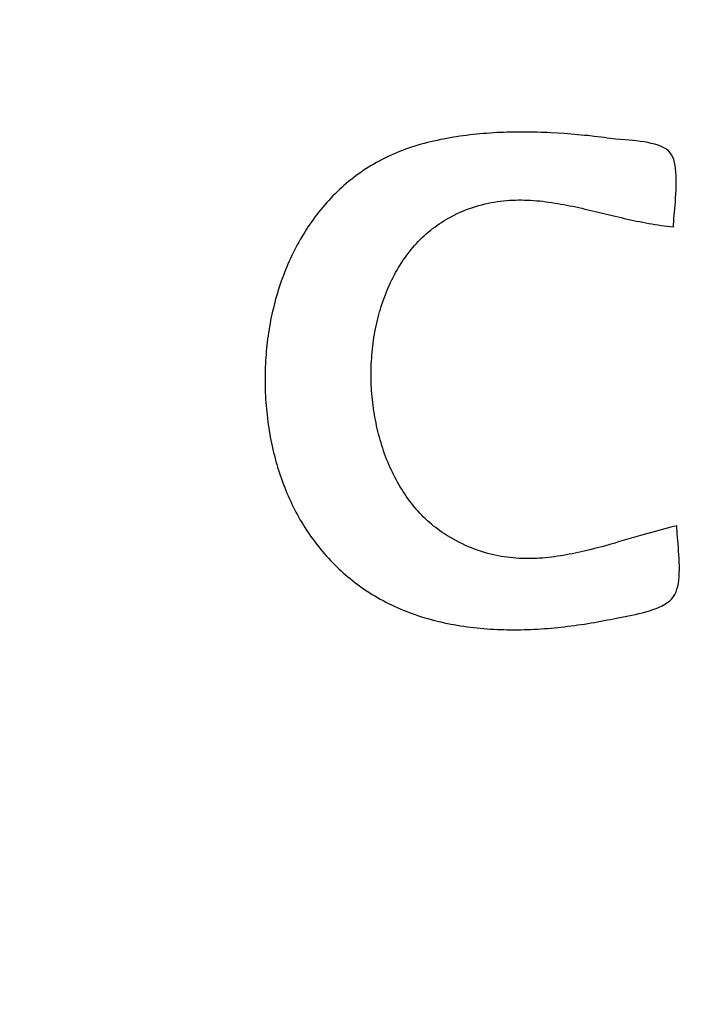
# Model space of a CAD drawing. Header units: inches. Extents: x 0 to 16, y 0 to 10.
# Tile 7 of 37: x 13.4556 to 13.5426, y 1.2587 to 1.3865. Entities that reach past the tile are written whole.
import ezdxf

# ---------------------------------------------------------------- set-up
doc = ezdxf.new("R2010")
doc.units = ezdxf.units.IN
doc.header["$LTSCALE"] = 0.935
doc.header["$MEASUREMENT"] = 0
doc.layers.get('0').update_dxf_attribs({"linetype": 'CONTINUOUS'})
doc.styles.get("Standard").update_dxf_attribs({"font": 'txt', "width": 0.8})
doc.dimstyles.new('DIMSTYLE_2', dxfattribs={"dimtxt": 0.15625, "dimasz": 0.1875, "dimexe": 0.125, "dimexo": 0.0625, "dimgap": 0.039062, "dimtad": 0, "dimtih": 1, "dimtoh": 1, "dimlfac": 15.384615, "dimzin": 4, "dimdsep": 46, "dimtxsty": 'Standard', "dimblk": '_FILLED', "dimblk1": '_FILLED', "dimblk2": '_FILLED', "dimcen": 0.09, "dimazin": 1, "dimtfac": 1, "dimtofl": 0, "dimtmove": 0, "dimatfit": 3, "dimldrblk": '_FILLED', "dimfxl": 1, "dimtolj": 1, "dimtzin": 4, "dimarcsym": 0})

# ---------------------------------------------------------------- blocks, each defined once
blk = doc.blocks.new('*D15')
at = {"color": 2, "linetype": 'Continuous', "transparency": 16777216}
for p, q in [((11.64229, 3.47656), (11.6699, 3.47656)), ((11.6699, 3.47656), (11.75016, 2.93135)), ((11.75016, 2.93135), (13.1578, 2.93135))]:
    blk.add_line(p, q, dxfattribs=at)
at = {"color": 2, "linetype": 'Continuous', "transparency": 16777216, "insert": (13.23592, 3.00948), "char_height": 0.15625, "width": 0.625, "attachment_point": 1, "line_spacing_factor": 0.9}
blk.add_mtext('34.12', dxfattribs=at)
blk = doc.blocks.new('_FILLED')
at = {"color": 0, "linetype": 'ByBlock'}
blk.add_solid([(0, 0), (-1, 0.16667), (-1, -0.16667)], dxfattribs=at)
blk = doc.blocks.new('*D17')
at = {"color": 2, "linetype": 'Continuous', "transparency": 16777216}
for p, q in [((11.43921, 3.50789), (11.73147, 3.50789)), ((11.73147, 3.50789), (11.77388, 3.17282)), ((11.77388, 3.17282), (13.1578, 3.17282))]:
    blk.add_line(p, q, dxfattribs=at)
at = {"color": 2, "linetype": 'Continuous', "transparency": 16777216, "insert": (13.23592, 3.25095), "char_height": 0.15625, "width": 0.625, "attachment_point": 1, "line_spacing_factor": 0.9}
blk.add_mtext('34.60', dxfattribs=at)
blk = doc.blocks.new('*D18')
at = {"color": 2, "linetype": 'Continuous', "transparency": 16777216}
for p, q in [((11.33237, 3.51328), (11.47623, 3.87407)), ((11.47623, 3.87407), (13.1578, 3.87407)), ((11.27103, 3.51328), (11.33237, 3.51328))]:
    blk.add_line(p, q, dxfattribs=at)
at = {"color": 2, "linetype": 'Continuous', "transparency": 16777216, "insert": (13.23592, 3.9522), "char_height": 0.15625, "width": 0.625, "attachment_point": 1, "line_spacing_factor": 0.9}
blk.add_mtext('34.69', dxfattribs=at)
blk = doc.blocks.new('*D19')
at = {"color": 2, "linetype": 'Continuous', "transparency": 16777216}
blk.add_line((11.85891, 3.50959), (13.1578, 3.50959), dxfattribs=at)
at = {"color": 2, "linetype": 'Continuous', "transparency": 16777216, "insert": (13.23592, 3.58772), "char_height": 0.15625, "width": 0.625, "attachment_point": 1, "line_spacing_factor": 0.9}
blk.add_mtext('34.63', dxfattribs=at)

msp = doc.modelspace()

# ---------------------------------------------------------------- linework, layer by layer
at = {"color": 2, "linetype": 'Continuous'}
for p, q in [((13.511, 1.37109), (13.51058, 1.37101)), ((13.51142, 1.37117), (13.511, 1.37109)), ((13.51185, 1.37124), (13.51142, 1.37117)), ((13.51227, 1.37131), (13.51185, 1.37124)), ((13.5127, 1.37137), (13.51227, 1.37131)), ((13.51313, 1.37143), (13.5127, 1.37137)), ((13.51356, 1.37149), (13.51313, 1.37143)), ((13.51399, 1.37154), (13.51356, 1.37149)), ((13.51443, 1.37159), (13.51399, 1.37154)), ((13.51486, 1.37164), (13.51443, 1.37159)), ((13.51529, 1.37168), (13.51486, 1.37164)), ((13.51573, 1.37172), (13.51529, 1.37168)), ((13.51617, 1.37175), (13.51573, 1.37172)), ((13.5166, 1.37178), (13.51617, 1.37175)), ((13.51704, 1.37181), (13.5166, 1.37178)), ((13.51748, 1.37184), (13.51704, 1.37181)), ((13.51792, 1.37186), (13.51748, 1.37184)), ((13.51836, 1.37188), (13.51792, 1.37186)), ((13.5188, 1.37189), (13.51836, 1.37188)), ((13.51924, 1.3719), (13.5188, 1.37189)), ((13.51968, 1.37191), (13.51924, 1.3719)), ((13.52012, 1.37192), (13.51968, 1.37191)), ((13.52056, 1.37192), (13.52012, 1.37192)), ((13.521, 1.37192), (13.52056, 1.37192)), ((13.52144, 1.37192), (13.521, 1.37192)), ((13.52188, 1.37191), (13.52144, 1.37192)), ((13.52232, 1.37191), (13.52188, 1.37191)), ((13.52276, 1.3719), (13.52232, 1.37191)), ((13.5232, 1.37188), (13.52276, 1.3719)), ((13.52364, 1.37187), (13.5232, 1.37188)), ((13.52407, 1.37185), (13.52364, 1.37187)), ((13.52451, 1.37183), (13.52407, 1.37185)), ((13.52539, 1.37178), (13.52451, 1.37183)), ((13.52626, 1.37172), (13.52539, 1.37178)), ((13.52669, 1.37169), (13.52626, 1.37172)), ((13.52713, 1.37165), (13.52669, 1.37169)), ((13.52756, 1.37161), (13.52713, 1.37165)), ((13.52799, 1.37157), (13.52756, 1.37161)), ((13.52885, 1.37149), (13.52799, 1.37157)), ((13.52928, 1.37145), (13.52885, 1.37149)), ((13.53013, 1.37135), (13.52928, 1.37145)), ((13.53098, 1.37125), (13.53013, 1.37135)), ((13.5314, 1.3712), (13.53098, 1.37125)), ((13.53182, 1.37114), (13.5314, 1.3712)), ((13.53224, 1.37108), (13.53182, 1.37114)), ((13.53256, 1.37104), (13.53224, 1.37108)), ((13.53293, 1.37101), (13.53256, 1.37104)), ((13.50603, 1.36983), (13.50563, 1.36969)), ((13.50643, 1.36996), (13.50603, 1.36983)), ((13.50684, 1.37009), (13.50643, 1.36996)), ((13.50725, 1.37022), (13.50684, 1.37009)), ((13.50767, 1.37034), (13.50725, 1.37022)), ((13.50808, 1.37045), (13.50767, 1.37034)), ((13.50849, 1.37055), (13.50808, 1.37045)), ((13.5089, 1.37065), (13.50849, 1.37055)), ((13.50932, 1.37075), (13.5089, 1.37065)), ((13.50974, 1.37084), (13.50932, 1.37075)), ((13.51016, 1.37093), (13.50974, 1.37084)), ((13.51058, 1.37101), (13.51016, 1.37093)), ((13.53466, 1.37086), (13.53293, 1.37101)), ((13.53513, 1.37082), (13.53466, 1.37086)), ((13.53562, 1.37076), (13.53513, 1.37082)), ((13.5361, 1.3707), (13.53562, 1.37076)), ((13.53659, 1.37063), (13.5361, 1.3707)), ((13.53706, 1.37055), (13.53659, 1.37063)), ((13.53753, 1.37045), (13.53706, 1.37055)), ((13.53797, 1.37033), (13.53753, 1.37045)), ((13.5384, 1.3702), (13.53797, 1.37033)), ((13.53879, 1.37005), (13.5384, 1.3702)), ((13.53915, 1.36988), (13.53879, 1.37005)), ((13.53948, 1.36969), (13.53915, 1.36988)), ((13.50295, 1.36854), (13.50259, 1.36835)), ((13.50332, 1.36872), (13.50295, 1.36854)), ((13.50369, 1.36889), (13.50332, 1.36872)), ((13.50407, 1.36906), (13.50369, 1.36889)), ((13.50445, 1.36923), (13.50407, 1.36906)), ((13.50484, 1.36939), (13.50445, 1.36923)), ((13.50523, 1.36954), (13.50484, 1.36939)), ((13.50563, 1.36969), (13.50523, 1.36954)), ((13.53975, 1.36947), (13.53948, 1.36969)), ((13.53999, 1.36922), (13.53975, 1.36947)), ((13.54016, 1.36896), (13.53999, 1.36922)), ((13.54031, 1.36867), (13.54016, 1.36896)), ((13.54044, 1.36834), (13.54031, 1.36867)), ((13.50083, 1.36735), (13.50049, 1.36713)), ((13.50117, 1.36756), (13.50083, 1.36735)), ((13.50152, 1.36777), (13.50117, 1.36756)), ((13.50187, 1.36797), (13.50152, 1.36777)), ((13.50223, 1.36816), (13.50187, 1.36797)), ((13.50259, 1.36835), (13.50223, 1.36816)), ((13.54054, 1.36797), (13.54044, 1.36834)), ((13.54062, 1.36758), (13.54054, 1.36797)), ((13.54068, 1.36717), (13.54062, 1.36758)), ((13.49887, 1.36598), (13.49856, 1.36573)), ((13.49919, 1.36622), (13.49887, 1.36598)), ((13.49951, 1.36645), (13.49919, 1.36622)), ((13.49983, 1.36668), (13.49951, 1.36645)), ((13.50016, 1.36691), (13.49983, 1.36668)), ((13.50049, 1.36713), (13.50016, 1.36691)), ((13.54073, 1.36673), (13.54068, 1.36717)), ((13.54076, 1.36628), (13.54073, 1.36673)), ((13.54077, 1.36581), (13.54076, 1.36628)), ((13.49736, 1.36471), (13.49707, 1.36445)), ((13.49765, 1.36497), (13.49736, 1.36471)), ((13.49795, 1.36523), (13.49765, 1.36497)), ((13.49825, 1.36549), (13.49795, 1.36523)), ((13.49856, 1.36573), (13.49825, 1.36549)), ((13.54074, 1.36435), (13.54076, 1.36484)), ((13.54076, 1.36484), (13.54077, 1.36533)), ((13.54077, 1.36533), (13.54077, 1.36581)), ((13.49623, 1.36362), (13.49595, 1.36334)), ((13.4965, 1.3639), (13.49623, 1.36362)), ((13.49678, 1.36418), (13.4965, 1.3639)), ((13.49707, 1.36445), (13.49678, 1.36418)), ((13.54069, 1.36337), (13.54072, 1.36386)), ((13.54072, 1.36386), (13.54074, 1.36435)), ((13.49491, 1.36217), (13.49466, 1.36187)), ((13.49516, 1.36247), (13.49491, 1.36217)), ((13.49542, 1.36276), (13.49516, 1.36247)), ((13.49568, 1.36305), (13.49542, 1.36276)), ((13.49595, 1.36334), (13.49568, 1.36305)), ((13.51396, 1.362), (13.51436, 1.36214)), ((13.51436, 1.36214), (13.51476, 1.36226)), ((13.51476, 1.36226), (13.51516, 1.36238)), ((13.51516, 1.36238), (13.51556, 1.36249)), ((13.51556, 1.36249), (13.51596, 1.36259)), ((13.51596, 1.36259), (13.51636, 1.36268)), ((13.51636, 1.36268), (13.51675, 1.36276)), ((13.51675, 1.36276), (13.51715, 1.36283)), ((13.51715, 1.36283), (13.51755, 1.36289)), ((13.51755, 1.36289), (13.51794, 1.36294)), ((13.51794, 1.36294), (13.51834, 1.36299)), ((13.51834, 1.36299), (13.51873, 1.36303)), ((13.51873, 1.36303), (13.51912, 1.36306)), ((13.51912, 1.36306), (13.51952, 1.36308)), ((13.51952, 1.36308), (13.51991, 1.36309)), ((13.51991, 1.36309), (13.5203, 1.3631)), ((13.5203, 1.3631), (13.5207, 1.3631)), ((13.5207, 1.3631), (13.52109, 1.36309)), ((13.52109, 1.36309), (13.52148, 1.36308)), ((13.52148, 1.36308), (13.52187, 1.36306)), ((13.52187, 1.36306), (13.52227, 1.36303)), ((13.52227, 1.36303), (13.52266, 1.363)), ((13.52266, 1.363), (13.52305, 1.36297)), ((13.52305, 1.36297), (13.52344, 1.36293)), ((13.52344, 1.36293), (13.52383, 1.36288)), ((13.52383, 1.36288), (13.52422, 1.36283)), ((13.52422, 1.36283), (13.52461, 1.36277)), ((13.52461, 1.36277), (13.525, 1.36271)), ((13.525, 1.36271), (13.52539, 1.36265)), ((13.52539, 1.36265), (13.52578, 1.36258)), ((13.52578, 1.36258), (13.52617, 1.36251)), ((13.52617, 1.36251), (13.52657, 1.36244)), ((13.52657, 1.36244), (13.52696, 1.36236)), ((13.52696, 1.36236), (13.52735, 1.36228)), ((13.52735, 1.36228), (13.52774, 1.3622)), ((13.52774, 1.3622), (13.52813, 1.36211)), ((13.52813, 1.36211), (13.52852, 1.36202)), ((13.5405, 1.36107), (13.54065, 1.36288)), ((13.54065, 1.36288), (13.54069, 1.36337)), ((13.49393, 1.36094), (13.4937, 1.36063)), ((13.49417, 1.36125), (13.49393, 1.36094)), ((13.49441, 1.36156), (13.49417, 1.36125)), ((13.49466, 1.36187), (13.49441, 1.36156)), ((13.51123, 1.36076), (13.51155, 1.36093)), ((13.51155, 1.36093), (13.51195, 1.36113)), ((13.51195, 1.36113), (13.51236, 1.36133)), ((13.51236, 1.36133), (13.51276, 1.36151)), ((13.51276, 1.36151), (13.51316, 1.36169)), ((13.51316, 1.36169), (13.51356, 1.36185)), ((13.51356, 1.36185), (13.51396, 1.362)), ((13.52852, 1.36202), (13.52891, 1.36193)), ((13.52891, 1.36193), (13.5293, 1.36184)), ((13.5293, 1.36184), (13.53009, 1.36166)), ((13.53009, 1.36166), (13.53284, 1.36099)), ((13.53284, 1.36099), (13.53363, 1.36081)), ((13.54047, 1.36067), (13.5405, 1.36107)), ((13.49302, 1.35966), (13.49281, 1.35933)), ((13.49324, 1.35998), (13.49302, 1.35966)), ((13.49347, 1.36031), (13.49324, 1.35998)), ((13.4937, 1.36063), (13.49347, 1.36031)), ((13.50914, 1.35938), (13.50943, 1.35959)), ((13.50943, 1.35959), (13.50971, 1.3598)), ((13.50971, 1.3598), (13.51001, 1.36)), ((13.51001, 1.36), (13.5103, 1.3602)), ((13.5103, 1.3602), (13.51061, 1.36039)), ((13.51061, 1.36039), (13.51092, 1.36058)), ((13.51092, 1.36058), (13.51123, 1.36076)), ((13.53363, 1.36081), (13.53402, 1.36072)), ((13.53402, 1.36072), (13.53481, 1.36054)), ((13.53481, 1.36054), (13.53521, 1.36045)), ((13.53521, 1.36045), (13.53561, 1.36037)), ((13.53561, 1.36037), (13.53601, 1.36029)), ((13.53601, 1.36029), (13.53641, 1.36021)), ((13.53641, 1.36021), (13.5368, 1.36014)), ((13.5368, 1.36014), (13.5372, 1.36006)), ((13.5372, 1.36006), (13.5376, 1.35999)), ((13.5376, 1.35999), (13.53801, 1.35993)), ((13.53801, 1.35993), (13.53841, 1.35987)), ((13.53841, 1.35987), (13.53881, 1.35981)), ((13.53881, 1.35981), (13.53921, 1.35976)), ((13.53921, 1.35976), (13.53962, 1.35971)), ((13.53962, 1.35971), (13.54002, 1.35967)), ((13.54002, 1.35967), (13.54043, 1.35963)), ((13.54043, 1.35994), (13.54045, 1.36029)), ((13.54043, 1.35963), (13.54043, 1.35994)), ((13.54045, 1.36029), (13.54047, 1.36067)), ((13.49218, 1.35832), (13.49199, 1.35798)), ((13.49239, 1.35866), (13.49218, 1.35832)), ((13.4926, 1.359), (13.49239, 1.35866)), ((13.49281, 1.35933), (13.4926, 1.359)), ((13.5078, 1.35822), (13.50806, 1.35846)), ((13.50806, 1.35846), (13.50833, 1.3587)), ((13.50833, 1.3587), (13.50859, 1.35893)), ((13.50859, 1.35893), (13.50887, 1.35916)), ((13.50887, 1.35916), (13.50914, 1.35938)), ((13.4916, 1.35729), (13.49141, 1.35694)), ((13.49179, 1.35764), (13.4916, 1.35729)), ((13.49199, 1.35798), (13.49179, 1.35764)), ((13.50659, 1.35693), (13.50682, 1.3572)), ((13.50682, 1.3572), (13.50706, 1.35746)), ((13.50706, 1.35746), (13.5073, 1.35772)), ((13.5073, 1.35772), (13.50755, 1.35797)), ((13.50755, 1.35797), (13.5078, 1.35822)), ((13.49088, 1.35588), (13.49071, 1.35552)), ((13.49105, 1.35624), (13.49088, 1.35588)), ((13.49123, 1.35659), (13.49105, 1.35624)), ((13.49141, 1.35694), (13.49123, 1.35659)), ((13.5055, 1.35552), (13.50571, 1.35581)), ((13.50571, 1.35581), (13.50592, 1.3561)), ((13.50592, 1.3561), (13.50614, 1.35638)), ((13.50614, 1.35638), (13.50636, 1.35666)), ((13.50636, 1.35666), (13.50659, 1.35693)), ((13.49039, 1.35479), (13.49023, 1.35442)), ((13.49055, 1.35516), (13.49039, 1.35479)), ((13.49071, 1.35552), (13.49055, 1.35516)), ((13.50472, 1.35432), (13.50491, 1.35462)), ((13.50491, 1.35462), (13.5051, 1.35493)), ((13.5051, 1.35493), (13.5053, 1.35523)), ((13.5053, 1.35523), (13.5055, 1.35552)), ((13.48979, 1.35331), (13.48965, 1.35293)), ((13.48993, 1.35368), (13.48979, 1.35331)), ((13.49008, 1.35405), (13.48993, 1.35368)), ((13.49023, 1.35442), (13.49008, 1.35405)), ((13.50402, 1.35305), (13.50419, 1.35337)), ((13.50419, 1.35337), (13.50436, 1.35369)), ((13.50436, 1.35369), (13.50454, 1.35401)), ((13.50454, 1.35401), (13.50472, 1.35432)), ((13.48938, 1.35218), (13.48926, 1.35179)), ((13.48951, 1.35256), (13.48938, 1.35218)), ((13.48965, 1.35293), (13.48951, 1.35256)), ((13.50339, 1.35173), (13.50354, 1.35206)), ((13.50354, 1.35206), (13.5037, 1.3524)), ((13.5037, 1.3524), (13.50385, 1.35272)), ((13.50385, 1.35272), (13.50402, 1.35305)), ((13.4889, 1.35064), (13.48879, 1.35025)), ((13.48902, 1.35103), (13.4889, 1.35064)), ((13.48913, 1.35141), (13.48902, 1.35103)), ((13.48926, 1.35179), (13.48913, 1.35141)), ((13.50285, 1.35036), (13.50298, 1.3507)), ((13.50298, 1.3507), (13.50311, 1.35105)), ((13.50311, 1.35105), (13.50325, 1.35139)), ((13.50325, 1.35139), (13.50339, 1.35173)), ((13.48859, 1.34947), (13.48849, 1.34908)), ((13.48869, 1.34986), (13.48859, 1.34947)), ((13.48879, 1.35025), (13.48869, 1.34986)), ((13.50249, 1.3493), (13.5026, 1.34965)), ((13.5026, 1.34965), (13.50272, 1.35001)), ((13.50272, 1.35001), (13.50285, 1.35036)), ((13.48831, 1.34829), (13.48822, 1.34789)), ((13.4884, 1.34868), (13.48831, 1.34829)), ((13.48849, 1.34908), (13.4884, 1.34868)), ((13.50208, 1.34786), (13.50217, 1.34822)), ((13.50217, 1.34822), (13.50227, 1.34858)), ((13.50227, 1.34858), (13.50238, 1.34894)), ((13.50238, 1.34894), (13.50249, 1.3493)), ((13.48807, 1.34709), (13.488, 1.34669)), ((13.48814, 1.34749), (13.48807, 1.34709)), ((13.48822, 1.34789), (13.48814, 1.34749)), ((13.50182, 1.34675), (13.5019, 1.34712)), ((13.5019, 1.34712), (13.50199, 1.34749)), ((13.50199, 1.34749), (13.50208, 1.34786)), ((13.48781, 1.34548), (13.48775, 1.34508)), ((13.48786, 1.34589), (13.48781, 1.34548)), ((13.48793, 1.34629), (13.48786, 1.34589)), ((13.488, 1.34669), (13.48793, 1.34629)), ((13.50154, 1.34526), (13.50161, 1.34563)), ((13.50161, 1.34563), (13.50167, 1.34601)), ((13.50167, 1.34601), (13.50174, 1.34638)), ((13.50174, 1.34638), (13.50182, 1.34675)), ((13.48765, 1.34427), (13.48761, 1.34386)), ((13.4877, 1.34467), (13.48765, 1.34427)), ((13.48775, 1.34508), (13.4877, 1.34467)), ((13.50139, 1.34412), (13.50144, 1.3445)), ((13.50144, 1.3445), (13.50149, 1.34488)), ((13.50149, 1.34488), (13.50154, 1.34526)), ((13.48754, 1.34305), (13.48751, 1.34264)), ((13.48757, 1.34346), (13.48754, 1.34305)), ((13.48761, 1.34386), (13.48757, 1.34346)), ((13.50125, 1.34259), (13.50127, 1.34298)), ((13.50127, 1.34298), (13.50131, 1.34336)), ((13.50131, 1.34336), (13.50135, 1.34374)), ((13.50135, 1.34374), (13.50139, 1.34412)), ((13.48746, 1.34182), (13.48744, 1.34141)), ((13.48748, 1.34223), (13.48746, 1.34182)), ((13.48751, 1.34264), (13.48748, 1.34223)), ((13.50119, 1.34144), (13.5012, 1.34183)), ((13.5012, 1.34183), (13.50122, 1.34221)), ((13.50122, 1.34221), (13.50125, 1.34259)), ((13.48742, 1.3406), (13.48741, 1.34019)), ((13.48743, 1.34101), (13.48742, 1.3406)), ((13.48744, 1.34141), (13.48743, 1.34101)), ((13.50117, 1.34067), (13.50118, 1.34106)), ((13.50117, 1.34029), (13.50117, 1.34067)), ((13.50118, 1.34106), (13.50119, 1.34144)), ((13.48741, 1.34019), (13.48741, 1.33978)), ((13.48741, 1.33978), (13.48742, 1.33937)), ((13.48742, 1.33937), (13.48742, 1.33894)), ((13.50118, 1.3399), (13.50117, 1.34029)), ((13.50119, 1.33951), (13.50118, 1.3399)), ((13.5012, 1.33913), (13.50119, 1.33951)), ((13.50122, 1.33874), (13.5012, 1.33913)), ((13.48742, 1.33894), (13.48744, 1.33852)), ((13.48744, 1.33852), (13.48745, 1.3381)), ((13.48745, 1.3381), (13.48747, 1.33768)), ((13.50124, 1.33836), (13.50122, 1.33874)), ((13.50127, 1.33797), (13.50124, 1.33836)), ((13.5013, 1.33759), (13.50127, 1.33797)), ((13.48747, 1.33768), (13.48749, 1.33726)), ((13.48749, 1.33726), (13.48752, 1.33684)), ((13.48752, 1.33684), (13.48755, 1.33642)), ((13.50134, 1.33721), (13.5013, 1.33759)), ((13.50138, 1.33682), (13.50134, 1.33721)), ((13.50143, 1.33644), (13.50138, 1.33682)), ((13.48755, 1.33642), (13.48759, 1.33601)), ((13.48759, 1.33601), (13.48763, 1.33559)), ((13.48763, 1.33559), (13.48767, 1.33518)), ((13.50148, 1.33606), (13.50143, 1.33644)), ((13.50154, 1.33568), (13.50148, 1.33606)), ((13.5016, 1.3353), (13.50154, 1.33568)), ((13.50166, 1.33493), (13.5016, 1.3353)), ((13.48767, 1.33518), (13.48772, 1.33477)), ((13.48772, 1.33477), (13.48777, 1.33436)), ((13.48777, 1.33436), (13.48783, 1.33395)), ((13.50173, 1.33455), (13.50166, 1.33493)), ((13.50181, 1.33418), (13.50173, 1.33455)), ((13.50189, 1.3338), (13.50181, 1.33418)), ((13.48783, 1.33395), (13.48789, 1.33354)), ((13.48789, 1.33354), (13.48796, 1.33314)), ((13.48796, 1.33314), (13.48802, 1.33273)), ((13.48802, 1.33273), (13.4881, 1.33233)), ((13.50197, 1.33343), (13.50189, 1.3338)), ((13.50206, 1.33306), (13.50197, 1.33343)), ((13.50215, 1.33269), (13.50206, 1.33306)), ((13.4881, 1.33233), (13.48817, 1.33193)), ((13.48817, 1.33193), (13.48825, 1.33153)), ((13.48825, 1.33153), (13.48834, 1.33114)), ((13.50225, 1.33233), (13.50215, 1.33269)), ((13.50235, 1.33196), (13.50225, 1.33233)), ((13.50246, 1.3316), (13.50235, 1.33196)), ((13.50257, 1.33124), (13.50246, 1.3316)), ((13.48834, 1.33114), (13.48843, 1.33074)), ((13.48843, 1.33074), (13.48852, 1.33035)), ((13.48852, 1.33035), (13.48862, 1.32996)), ((13.50268, 1.33088), (13.50257, 1.33124)), ((13.5028, 1.33053), (13.50268, 1.33088)), ((13.50293, 1.33018), (13.5028, 1.33053)), ((13.50306, 1.32983), (13.50293, 1.33018)), ((13.48862, 1.32996), (13.48872, 1.32957)), ((13.48872, 1.32957), (13.48883, 1.32918)), ((13.48883, 1.32918), (13.48894, 1.32879)), ((13.50319, 1.32948), (13.50306, 1.32983)), ((13.50333, 1.32913), (13.50319, 1.32948)), ((13.50347, 1.32879), (13.50333, 1.32913)), ((13.48894, 1.32879), (13.48905, 1.32841)), ((13.48905, 1.32841), (13.48917, 1.32803)), ((13.48917, 1.32803), (13.48929, 1.32765)), ((13.48929, 1.32765), (13.48942, 1.32727)), ((13.50362, 1.32845), (13.50347, 1.32879)), ((13.50377, 1.32812), (13.50362, 1.32845)), ((13.50393, 1.32779), (13.50377, 1.32812)), ((13.50409, 1.32746), (13.50393, 1.32779)), ((13.48942, 1.32727), (13.48955, 1.3269)), ((13.48955, 1.3269), (13.48968, 1.32653)), ((13.48968, 1.32653), (13.48982, 1.32616)), ((13.50425, 1.32713), (13.50409, 1.32746)), ((13.50442, 1.32681), (13.50425, 1.32713)), ((13.5046, 1.32649), (13.50442, 1.32681)), ((13.50478, 1.32617), (13.5046, 1.32649)), ((13.48982, 1.32616), (13.48996, 1.32579)), ((13.48996, 1.32579), (13.49011, 1.32542)), ((13.49011, 1.32542), (13.49026, 1.32506)), ((13.49026, 1.32506), (13.49041, 1.3247)), ((13.50496, 1.32586), (13.50478, 1.32617)), ((13.50515, 1.32556), (13.50496, 1.32586)), ((13.50534, 1.32525), (13.50515, 1.32556)), ((13.50554, 1.32495), (13.50534, 1.32525)), ((13.49041, 1.3247), (13.49057, 1.32434)), ((13.49057, 1.32434), (13.49074, 1.32399)), ((13.49074, 1.32399), (13.4909, 1.32363)), ((13.50574, 1.32466), (13.50554, 1.32495)), ((13.50594, 1.32437), (13.50574, 1.32466)), ((13.50615, 1.32408), (13.50594, 1.32437)), ((13.50637, 1.3238), (13.50615, 1.32408)), ((13.50659, 1.32352), (13.50637, 1.3238)), ((13.4909, 1.32363), (13.49107, 1.32328)), ((13.49107, 1.32328), (13.49125, 1.32294)), ((13.49125, 1.32294), (13.49143, 1.32259)), ((13.49143, 1.32259), (13.49161, 1.32225)), ((13.50681, 1.32325), (13.50659, 1.32352)), ((13.50704, 1.32298), (13.50681, 1.32325)), ((13.50727, 1.32272), (13.50704, 1.32298)), ((13.50751, 1.32246), (13.50727, 1.32272)), ((13.49161, 1.32225), (13.4918, 1.32191)), ((13.4918, 1.32191), (13.49199, 1.32157)), ((13.49199, 1.32157), (13.49219, 1.32124)), ((13.49219, 1.32124), (13.49239, 1.32091)), ((13.50775, 1.3222), (13.50751, 1.32246)), ((13.50799, 1.32196), (13.50775, 1.3222)), ((13.50824, 1.32171), (13.50799, 1.32196)), ((13.5085, 1.32147), (13.50824, 1.32171)), ((13.50875, 1.32124), (13.5085, 1.32147)), ((13.50902, 1.32102), (13.50875, 1.32124)), ((13.49239, 1.32091), (13.49259, 1.32058)), ((13.49259, 1.32058), (13.4928, 1.32026)), ((13.4928, 1.32026), (13.49302, 1.31994)), ((13.49302, 1.31994), (13.49323, 1.31962)), ((13.50928, 1.32079), (13.50902, 1.32102)), ((13.50956, 1.32058), (13.50928, 1.32079)), ((13.50983, 1.32037), (13.50956, 1.32058)), ((13.51011, 1.32017), (13.50983, 1.32037)), ((13.5104, 1.31997), (13.51011, 1.32017)), ((13.51069, 1.31978), (13.5104, 1.31997)), ((13.53771, 1.32001), (13.53692, 1.31979)), ((13.53849, 1.32023), (13.53771, 1.32001)), ((13.53928, 1.32044), (13.53849, 1.32023)), ((13.54007, 1.32064), (13.53928, 1.32044)), ((13.54046, 1.32074), (13.54007, 1.32064)), ((13.54086, 1.32083), (13.54046, 1.32074)), ((13.54086, 1.3205), (13.54086, 1.32083)), ((13.54088, 1.32014), (13.54086, 1.3205)), ((13.5409, 1.31975), (13.54088, 1.32014)), ((13.49323, 1.31962), (13.49345, 1.3193)), ((13.49345, 1.3193), (13.49368, 1.31899)), ((13.49368, 1.31899), (13.49391, 1.31868)), ((13.49391, 1.31868), (13.49414, 1.31838)), ((13.51108, 1.31953), (13.51069, 1.31978)), ((13.51147, 1.31929), (13.51108, 1.31953)), ((13.51186, 1.31907), (13.51147, 1.31929)), ((13.51225, 1.31885), (13.51186, 1.31907)), ((13.51264, 1.31865), (13.51225, 1.31885)), ((13.51303, 1.31846), (13.51264, 1.31865)), ((13.53342, 1.31877), (13.53265, 1.31854)), ((13.53614, 1.31956), (13.53342, 1.31877)), ((13.53692, 1.31979), (13.53614, 1.31956)), ((13.54097, 1.31891), (13.5409, 1.31975)), ((13.54104, 1.318), (13.54097, 1.31891)), ((13.49414, 1.31838), (13.49438, 1.31808)), ((13.49438, 1.31808), (13.49462, 1.31778)), ((13.49462, 1.31778), (13.49487, 1.31748)), ((13.49487, 1.31748), (13.49512, 1.31719)), ((13.51341, 1.31828), (13.51303, 1.31846)), ((13.5138, 1.31811), (13.51341, 1.31828)), ((13.51419, 1.31794), (13.5138, 1.31811)), ((13.51458, 1.31779), (13.51419, 1.31794)), ((13.51497, 1.31765), (13.51458, 1.31779)), ((13.51535, 1.31752), (13.51497, 1.31765)), ((13.51574, 1.3174), (13.51535, 1.31752)), ((13.51613, 1.31728), (13.51574, 1.3174)), ((13.52841, 1.31744), (13.52803, 1.31735)), ((13.5288, 1.31752), (13.52841, 1.31744)), ((13.52918, 1.31762), (13.5288, 1.31752)), ((13.52956, 1.31771), (13.52918, 1.31762)), ((13.53033, 1.31791), (13.52956, 1.31771)), ((13.5311, 1.31811), (13.53033, 1.31791)), ((13.53188, 1.31832), (13.5311, 1.31811)), ((13.53226, 1.31843), (13.53188, 1.31832)), ((13.53265, 1.31854), (13.53226, 1.31843)), ((13.54108, 1.31753), (13.54104, 1.318)), ((13.54111, 1.31705), (13.54108, 1.31753)), ((13.49512, 1.31719), (13.49537, 1.3169)), ((13.49537, 1.3169), (13.49563, 1.31661)), ((13.49563, 1.31661), (13.49589, 1.31633)), ((13.49589, 1.31633), (13.49616, 1.31605)), ((13.51651, 1.31718), (13.51613, 1.31728)), ((13.5169, 1.31708), (13.51651, 1.31718)), ((13.51728, 1.317), (13.5169, 1.31708)), ((13.51767, 1.31692), (13.51728, 1.317)), ((13.51805, 1.31685), (13.51767, 1.31692)), ((13.51844, 1.31679), (13.51805, 1.31685)), ((13.51882, 1.31673), (13.51844, 1.31679)), ((13.51921, 1.31669), (13.51882, 1.31673)), ((13.51959, 1.31665), (13.51921, 1.31669)), ((13.51997, 1.31662), (13.51959, 1.31665)), ((13.52036, 1.31659), (13.51997, 1.31662)), ((13.52074, 1.31658), (13.52036, 1.31659)), ((13.52113, 1.31657), (13.52074, 1.31658)), ((13.52151, 1.31656), (13.52113, 1.31657)), ((13.52189, 1.31657), (13.52151, 1.31656)), ((13.52228, 1.31658), (13.52189, 1.31657)), ((13.52266, 1.31659), (13.52228, 1.31658)), ((13.52304, 1.31661), (13.52266, 1.31659)), ((13.52343, 1.31664), (13.52304, 1.31661)), ((13.52381, 1.31667), (13.52343, 1.31664)), ((13.52419, 1.31671), (13.52381, 1.31667)), ((13.52458, 1.31676), (13.52419, 1.31671)), ((13.52496, 1.3168), (13.52458, 1.31676)), ((13.52534, 1.31686), (13.52496, 1.3168)), ((13.52573, 1.31692), (13.52534, 1.31686)), ((13.52611, 1.31698), (13.52573, 1.31692)), ((13.52649, 1.31704), (13.52611, 1.31698)), ((13.52688, 1.31712), (13.52649, 1.31704)), ((13.52726, 1.31719), (13.52688, 1.31712)), ((13.52764, 1.31727), (13.52726, 1.31719)), ((13.52803, 1.31735), (13.52764, 1.31727)), ((13.54114, 1.31657), (13.54111, 1.31705)), ((13.54116, 1.31609), (13.54114, 1.31657)), ((13.49616, 1.31605), (13.49643, 1.31578)), ((13.49643, 1.31578), (13.49671, 1.31551)), ((13.49671, 1.31551), (13.49698, 1.31524)), ((13.49698, 1.31524), (13.49727, 1.31498)), ((13.49727, 1.31498), (13.49756, 1.31472)), ((13.54117, 1.31561), (13.54116, 1.31609)), ((13.54116, 1.31467), (13.54117, 1.31513)), ((13.54117, 1.31513), (13.54117, 1.31561)), ((13.49756, 1.31472), (13.49785, 1.31446)), ((13.49785, 1.31446), (13.49814, 1.31421)), ((13.49814, 1.31421), (13.49844, 1.31396)), ((13.49844, 1.31396), (13.49875, 1.31372)), ((13.49875, 1.31372), (13.49906, 1.31348)), ((13.54104, 1.31335), (13.5411, 1.31377)), ((13.5411, 1.31377), (13.54114, 1.31421)), ((13.54114, 1.31421), (13.54116, 1.31467)), ((13.49906, 1.31348), (13.49937, 1.31324)), ((13.49937, 1.31324), (13.49969, 1.31301)), ((13.49969, 1.31301), (13.50001, 1.31278)), ((13.50001, 1.31278), (13.50033, 1.31256)), ((13.50033, 1.31256), (13.50066, 1.31234)), ((13.50066, 1.31234), (13.50099, 1.31212)), ((13.54074, 1.31223), (13.54086, 1.31258)), ((13.54086, 1.31258), (13.54096, 1.31295)), ((13.54096, 1.31295), (13.54104, 1.31335)), ((13.50099, 1.31212), (13.50133, 1.31191)), ((13.50133, 1.31191), (13.50167, 1.31171)), ((13.50167, 1.31171), (13.50202, 1.3115)), ((13.50202, 1.3115), (13.50237, 1.31131)), ((13.50237, 1.31131), (13.50272, 1.31111)), ((13.50272, 1.31111), (13.50308, 1.31092)), ((13.53963, 1.31087), (13.53993, 1.3111)), ((13.53993, 1.3111), (13.54019, 1.31136)), ((13.54019, 1.31136), (13.54042, 1.31163)), ((13.54042, 1.31163), (13.54059, 1.31191)), ((13.54059, 1.31191), (13.54074, 1.31223)), ((13.50308, 1.31092), (13.50345, 1.31074)), ((13.50345, 1.31074), (13.50381, 1.31056)), ((13.50381, 1.31056), (13.50418, 1.31038)), ((13.50418, 1.31038), (13.50456, 1.31021)), ((13.50456, 1.31021), (13.50494, 1.31005)), ((13.50494, 1.31005), (13.50532, 1.30989)), ((13.50532, 1.30989), (13.50571, 1.30973)), ((13.50571, 1.30973), (13.5061, 1.30958)), ((13.53683, 1.30966), (13.53728, 1.30979)), ((13.53728, 1.30979), (13.53772, 1.30994)), ((13.53772, 1.30994), (13.53814, 1.31009)), ((13.53814, 1.31009), (13.53855, 1.31027)), ((13.53855, 1.31027), (13.53894, 1.31045)), ((13.53894, 1.31045), (13.5393, 1.31065)), ((13.5393, 1.31065), (13.53963, 1.31087)), ((13.5061, 1.30958), (13.5065, 1.30943)), ((13.5065, 1.30943), (13.5069, 1.30929)), ((13.5069, 1.30929), (13.50731, 1.30915)), ((13.50731, 1.30915), (13.50771, 1.30902)), ((13.50771, 1.30902), (13.50813, 1.30889)), ((13.50813, 1.30889), (13.50854, 1.30877)), ((13.50854, 1.30877), (13.50897, 1.30865)), ((13.50897, 1.30865), (13.50939, 1.30854)), ((13.50939, 1.30854), (13.50981, 1.30844)), ((13.50981, 1.30844), (13.51023, 1.30834)), ((13.53057, 1.30836), (13.53099, 1.30844)), ((13.53099, 1.30844), (13.53141, 1.30852)), ((13.53141, 1.30852), (13.53183, 1.3086)), ((13.53183, 1.3086), (13.53225, 1.30868)), ((13.53225, 1.30868), (13.533, 1.30883)), ((13.533, 1.30883), (13.53458, 1.30913)), ((13.53458, 1.30913), (13.53502, 1.30922)), ((13.53502, 1.30922), (13.53547, 1.30932)), ((13.53547, 1.30932), (13.53592, 1.30942)), ((13.53592, 1.30942), (13.53638, 1.30953)), ((13.53638, 1.30953), (13.53683, 1.30966)), ((13.51023, 1.30834), (13.51065, 1.30824)), ((13.51065, 1.30824), (13.51107, 1.30815)), ((13.51107, 1.30815), (13.5115, 1.30807)), ((13.5115, 1.30807), (13.51192, 1.30799)), ((13.51192, 1.30799), (13.51235, 1.30792)), ((13.51235, 1.30792), (13.51277, 1.30785)), ((13.51277, 1.30785), (13.5132, 1.30778)), ((13.5132, 1.30778), (13.51363, 1.30772)), ((13.51363, 1.30772), (13.51406, 1.30767)), ((13.51406, 1.30767), (13.51449, 1.30761)), ((13.51449, 1.30761), (13.51492, 1.30757)), ((13.51492, 1.30757), (13.51536, 1.30753)), ((13.51536, 1.30753), (13.51579, 1.30749)), ((13.51579, 1.30749), (13.51622, 1.30745)), ((13.51622, 1.30745), (13.51666, 1.30742)), ((13.51666, 1.30742), (13.51709, 1.3074)), ((13.51709, 1.3074), (13.51753, 1.30738)), ((13.51753, 1.30738), (13.51797, 1.30736)), ((13.51797, 1.30736), (13.5184, 1.30735)), ((13.5184, 1.30735), (13.51884, 1.30734)), ((13.51884, 1.30734), (13.51928, 1.30733)), ((13.51928, 1.30733), (13.51972, 1.30733)), ((13.51972, 1.30733), (13.52015, 1.30733)), ((13.52015, 1.30733), (13.52059, 1.30734)), ((13.52059, 1.30734), (13.52103, 1.30735)), ((13.52103, 1.30735), (13.52147, 1.30736)), ((13.52147, 1.30736), (13.52191, 1.30738)), ((13.52191, 1.30738), (13.52235, 1.3074)), ((13.52235, 1.3074), (13.52278, 1.30742)), ((13.52278, 1.30742), (13.52322, 1.30745)), ((13.52322, 1.30745), (13.52366, 1.30748)), ((13.52366, 1.30748), (13.52409, 1.30751)), ((13.52409, 1.30751), (13.52453, 1.30755)), ((13.52453, 1.30755), (13.52497, 1.30759)), ((13.52497, 1.30759), (13.5254, 1.30763)), ((13.5254, 1.30763), (13.52584, 1.30768)), ((13.52584, 1.30768), (13.52627, 1.30773)), ((13.52627, 1.30773), (13.52671, 1.30778)), ((13.52671, 1.30778), (13.52714, 1.30783)), ((13.52714, 1.30783), (13.52757, 1.30789)), ((13.52757, 1.30789), (13.528, 1.30795)), ((13.528, 1.30795), (13.52886, 1.30807)), ((13.52886, 1.30807), (13.52929, 1.30814)), ((13.52929, 1.30814), (13.52972, 1.30821)), ((13.52972, 1.30821), (13.53014, 1.30828)), ((13.53014, 1.30828), (13.53057, 1.30836))]:
    msp.add_line(p, q, dxfattribs=at)

# ---------------------------------------------------------------- dimensions: what is measured, and where the dimension line sits
for feature_location, offset, origin, picture, middle in [((11.27103, 3.51328), (1.88676, 0.36079), (11.27261, 1.25872), '*D18', (13.54842, 3.87407)), ((11.85891, 3.50959), (1.29889, 0), (11.79641, 1.25872), '*D19', (13.55233, 3.50959)), ((11.43921, 3.50789), (1.71859, -0.33507), (11.37671, 1.25872), '*D17', (13.54842, 3.17282)), ((11.64229, 3.47656), (1.51551, -0.54521), (12.9981, 1.25872), '*D15', (13.54842, 2.93135))]:
    dim = msp.add_ordinate_dim(feature_location=feature_location, offset=offset, dtype=0, origin=origin, dimstyle='DIMSTYLE_2', dxfattribs=at)
    dim.commit()
    dim.dimension.update_dxf_attribs({"geometry": picture, "text_midpoint": middle})

doc.saveas('drawing.dxf')
